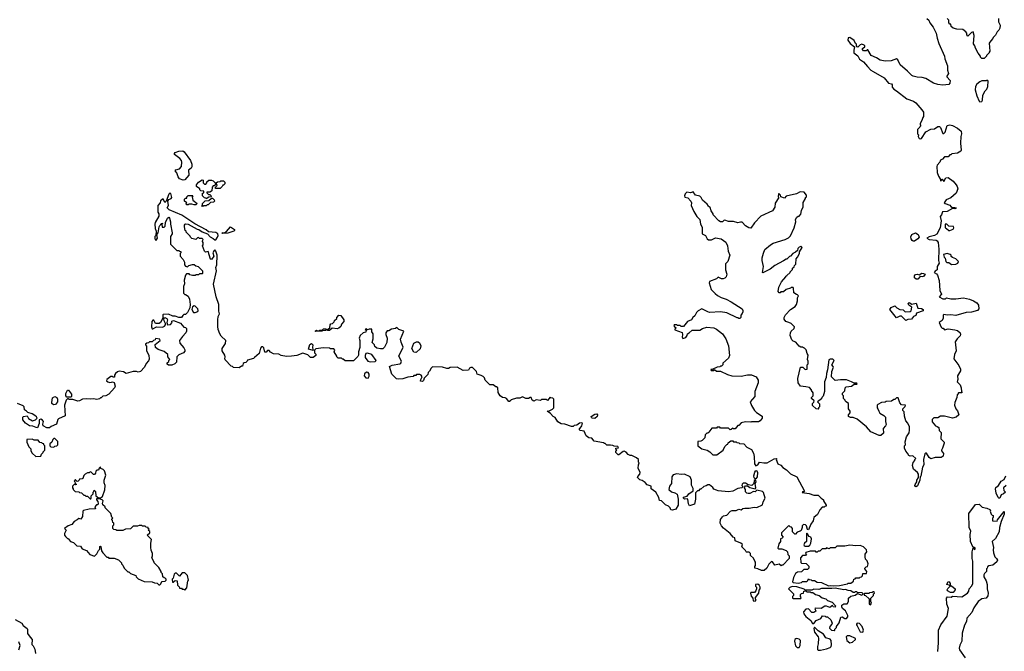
# Model space of a CAD drawing. Extents: x 2239831 to 2395310, y 665973 to 772585.
# Tile 113 of 144: x 2359679 to 2371108, y 718149 to 725480. Entities that reach past the tile are written whole.
import ezdxf

# ---------------------------------------------------------------- set-up
doc = ezdxf.new("R2010")
doc.units = 0

msp = doc.modelspace()

# ---------------------------------------------------------------- linework, layer by layer
at = {"layer": '0CON20XD'}
for points in [[(2370210, 725495), (2370230, 725475), (2370242, 725445), (2370280, 725395), (2370318, 725325), (2370328, 725265), (2370348, 725205), (2370412, 725055), (2370418, 725025), (2370450, 724945), (2370450, 724895), (2370460, 724855), (2370442, 724825), (2370442, 724815), (2370480, 724775), (2370476, 724745), (2370465, 724728), (2370395, 724721), (2370335, 724727), (2370284, 724744), (2370195, 724797), (2370155, 724810), (2370095, 724813), (2370050, 724825), (2370035, 724832), (2369985, 724882), (2369898, 724955), (2369870, 725015), (2369857, 725027), (2369795, 725002), (2369725, 725000), (2369665, 725012), (2369625, 725038), (2369564, 725064), (2369525, 725130), (2369515, 725130), (2369505, 725120), (2369475, 725120), (2369463, 725133), (2369462, 725145), (2369490, 725165), (2369490, 725175), (2369480, 725185), (2369453, 725197), (2369435, 725190), (2369407, 725163), (2369400, 725165), (2369390, 725175), (2369390, 725195), (2369382, 725202), (2369365, 725240), (2369315, 725272), (2369295, 725270), (2369293, 725243), (2369318, 725205), (2369370, 725165), (2369360, 725125), (2369362, 725095), (2369409, 725059), (2369425, 725022), (2369472, 724992), (2369518, 724935), (2369558, 724895), (2369585, 724877), (2369712, 724805), (2369765, 724742), (2369800, 724735), (2369807, 724725), (2369807, 724695), (2369825, 724673), (2369858, 724655), (2369975, 724562), (2370055, 724533), (2370082, 724515), (2370152, 724435), (2370168, 724405), (2370170, 724355), (2370160, 724345), (2370152, 724308), (2370130, 724275), (2370130, 724265), (2370140, 724255), (2370130, 724245), (2370128, 724232), (2370100, 724205), (2370100, 724155), (2370110, 724145), (2370108, 724125), (2370121, 724101), (2370135, 724097), (2370148, 724102), (2370195, 724178), (2370255, 724210), (2370297, 724213), (2370335, 724240), (2370355, 724240), (2370365, 724230), (2370395, 724160), (2370405, 724160), (2370420, 724175), (2370445, 724250), (2370475, 724260), (2370505, 724252), (2370565, 724222), (2370608, 724185), (2370612, 724155), (2370602, 724125), (2370598, 724045), (2370608, 723965), (2370602, 723955), (2370565, 723932), (2370498, 723922), (2370485, 723910), (2370475, 723910), (2370455, 723890), (2370412, 723888), (2370389, 723861), (2370365, 723850), (2370358, 723825), (2370328, 723792), (2370323, 723775), (2370328, 723708), (2370342, 723665), (2370362, 723632), (2370365, 723610), (2370380, 723615), (2370382, 723628), (2370388, 723628), (2370405, 723600), (2370430, 723645), (2370455, 723650), (2370512, 723605), (2370548, 723565), (2370560, 723545), (2370567, 723515), (2370548, 723465), (2370485, 723412), (2370431, 723389), (2370410, 723355), (2370420, 723345), (2370475, 723328), (2370485, 723310), (2370505, 723300), (2370535, 723300), (2370547, 723295), (2370545, 723290), (2370535, 723284), (2370505, 723290), (2370445, 723252), (2370392, 723248), (2370380, 723215), (2370362, 723195), (2370373, 723145), (2370364, 723065), (2370325, 722990), (2370296, 722974), (2370235, 722959), (2370210, 722945), (2370235, 722929), (2370315, 722922), (2370328, 722915), (2370338, 722895), (2370348, 722815), (2370342, 722685), (2370350, 722655), (2370330, 722615), (2370328, 722575), (2370305, 722562), (2370292, 722545), (2370321, 722531), (2370333, 722515), (2370352, 722452), (2370360, 722335), (2370378, 722295), (2370353, 722263), (2370395, 722240), (2370425, 722240), (2370435, 722250), (2370485, 722240), (2370545, 722240), (2370635, 722252), (2370705, 722237), (2370748, 722215), (2370790, 722195), (2370808, 722165), (2370810, 722125), (2370798, 722105), (2370725, 722086), (2370665, 722080), (2370546, 722046), (2370485, 722053), (2370445, 722050), (2370405, 722060), (2370398, 722052), (2370398, 722015), (2370385, 721990), (2370353, 721967), (2370375, 721910), (2370385, 721900), (2370398, 721898), (2370415, 721880), (2370455, 721892), (2370535, 721882), (2370565, 721872), (2370597, 721847), (2370600, 721825), (2370595, 721810), (2370560, 721775), (2370538, 721742), (2370548, 721635), (2370528, 721595), (2370520, 721545), (2370578, 721465), (2370598, 721425), (2370598, 721405), (2370564, 721346), (2370567, 721305), (2370560, 721275), (2370595, 721240), (2370608, 721205), (2370610, 721165), (2370618, 721155), (2370615, 721150), (2370575, 721150), (2370570, 721145), (2370570, 721135), (2370560, 721125), (2370558, 721095), (2370532, 721035), (2370530, 721005), (2370543, 720963), (2370565, 720940), (2370580, 720895), (2370550, 720865), (2370506, 720854), (2370415, 720878), (2370365, 720878), (2370335, 720860), (2370290, 720860), (2370272, 720838), (2370271, 720811), (2370307, 720767), (2370329, 720759)], [(2371042, 725495), (2371042, 725455), (2371058, 725415), (2371057, 725383), (2371045, 725360), (2371025, 725340), (2371005, 725300), (2370980, 725275), (2370975, 725260), (2370950, 725235), (2370933, 725207), (2370940, 725115), (2370930, 725105), (2370930, 725095), (2370900, 725065), (2370900, 725055), (2370875, 725030), (2370845, 725030), (2370830, 725045), (2370830, 725055), (2370805, 725090), (2370775, 725150), (2370767, 725177), (2370748, 725198), (2370756, 725295), (2370745, 725338), (2370725, 725332), (2370685, 725290), (2370673, 725303), (2370672, 725322), (2370659, 725339), (2370627, 725367), (2370555, 725370), (2370513, 725383), (2370492, 725402), (2370485, 725430), (2370475, 725430), (2370462, 725442), (2370462, 725475), (2370443, 725493)], [(2370825, 724528), (2370845, 724530), (2370854, 724546), (2370860, 724605), (2370887, 724653), (2370906, 724674), (2370917, 724705), (2370920, 724765), (2370905, 724780), (2370895, 724770), (2370845, 724770), (2370825, 724760), (2370787, 724733), (2370773, 724705), (2370770, 724665), (2370787, 724595), (2370816, 724535), (2370825, 724528)], [(2361575, 723618), (2361535, 723633), (2361517, 723657), (2361502, 723702), (2361482, 723725), (2361493, 723737), (2361535, 723748), (2361556, 723775), (2361562, 723825), (2361558, 723845), (2361538, 723868), (2361474, 723915), (2361475, 723928), (2361485, 723940), (2361525, 723953), (2361574, 723956), (2361588, 723948), (2361662, 723845), (2361678, 723805), (2361676, 723774), (2361668, 723755), (2361638, 723735), (2361643, 723675), (2361595, 723620), (2361575, 723618)], [(2361845, 723400), (2361838, 723408), (2361822, 723412), (2361800, 723435), (2361800, 723465), (2361818, 723472), (2361818, 723488), (2361782, 723492), (2361770, 723505), (2361768, 723518), (2361732, 723542), (2361730, 723565), (2361754, 723596), (2361795, 723620), (2361808, 723618), (2361810, 723585), (2361825, 723570), (2361838, 723572), (2361850, 723585), (2361852, 723598), (2361873, 723617), (2361907, 723617), (2361925, 723610), (2361948, 723588), (2361950, 723565), (2361938, 723552), (2361925, 723550), (2361912, 723538), (2361910, 723495), (2361905, 723490), (2361885, 723480), (2361852, 723478), (2361852, 723472), (2361872, 723452), (2361885, 723450), (2361898, 723438), (2361900, 723425), (2361875, 723420), (2361845, 723400)], [(2362005, 723520), (2361952, 723522), (2361952, 723538), (2361970, 723555), (2361960, 723585), (2361973, 723597), (2362005, 723600), (2362015, 723610), (2362045, 723610), (2362060, 723595), (2362060, 723575), (2362045, 723560), (2362035, 723560), (2362028, 723542), (2362005, 723520)], [(2361600, 723105), (2361605, 723110), (2361635, 723108), (2361739, 723049), (2361760, 723045), (2361796, 723016), (2361860, 722995), (2361888, 722958), (2361925, 722942), (2361945, 722924), (2361955, 722926), (2361976, 722955), (2361981, 722975), (2361977, 722995), (2361955, 723010), (2361869, 723019), (2361845, 723042), (2361712, 723111), (2361561, 723211), (2361414, 723274), (2361390, 723295), (2361407, 723323), (2361397, 723375), (2361408, 723392), (2361438, 723405), (2361443, 723415), (2361434, 723464), (2361422, 723468), (2361411, 723455), (2361380, 723375), (2361365, 723360), (2361345, 723400), (2361315, 723378), (2361308, 723355), (2361283, 723325), (2361282, 723245), (2361292, 723225), (2361292, 723198), (2361253, 723127), (2361248, 723105), (2361252, 723055), (2361262, 723025), (2361260, 722975), (2361248, 722962), (2361248, 722945), (2361250, 722925), (2361262, 722922), (2361278, 722945), (2361270, 722985), (2361288, 723005), (2361298, 723075), (2361305, 723090), (2361318, 723102), (2361320, 723115), (2361335, 723120), (2361337, 723113), (2361330, 723105), (2361333, 723073), (2361355, 723070), (2361368, 723085), (2361373, 723127), (2361393, 723177), (2361408, 723188), (2361417, 723177), (2361428, 723135), (2361428, 723105), (2361450, 723005), (2361450, 722995), (2361430, 722965), (2361430, 722875), (2361502, 722802), (2361525, 722800), (2361532, 722792), (2361548, 722788), (2361550, 722775), (2361540, 722765), (2361540, 722735), (2361577, 722697), (2361590, 722665), (2361590, 722635), (2361605, 722620), (2361625, 722610), (2361643, 722627), (2361685, 722640), (2361705, 722640), (2361723, 722623), (2361750, 722615), (2361800, 722565), (2361800, 722535), (2361795, 722530), (2361765, 722530), (2361755, 722520), (2361725, 722520), (2361715, 722512), (2361685, 722512), (2361655, 722520), (2361645, 722530), (2361615, 722530), (2361602, 722515), (2361588, 722455), (2361590, 722415), (2361580, 722385), (2361580, 722305), (2361595, 722290), (2361605, 722290), (2361635, 722270), (2361648, 722235), (2361658, 722175), (2361652, 722135), (2361625, 722080), (2361605, 722060), (2361583, 722057), (2361572, 722048), (2361555, 722022), (2361525, 722023), (2361485, 722038), (2361455, 722038), (2361405, 722062), (2361345, 722060), (2361340, 722055), (2361340, 722015), (2361312, 721965), (2361296, 721954), (2361254, 721954), (2361235, 721992), (2361225, 721992), (2361211, 721975), (2361209, 721915), (2361215, 721890), (2361225, 721890), (2361265, 721914), (2361335, 721910), (2361359, 721921), (2361372, 721938), (2361372, 721955), (2361357, 721985), (2361352, 722008), (2361365, 722022), (2361385, 722010), (2361393, 721995), (2361388, 721965), (2361395, 721940), (2361428, 721942), (2361450, 721965), (2361443, 721973), (2361445, 721980), (2361465, 721990), (2361545, 721957), (2361585, 721910), (2361605, 721908), (2361616, 721896), (2361616, 721864), (2361608, 721845), (2361567, 721803), (2361532, 721755), (2361538, 721725), (2361585, 721670), (2361597, 721647), (2361597, 721633), (2361580, 721615), (2361525, 721590), (2361502, 721568), (2361500, 721505), (2361480, 721485), (2361445, 721470), (2361405, 721470), (2361392, 721482), (2361392, 721498), (2361408, 721512), (2361410, 721525), (2361420, 721535), (2361400, 721565), (2361400, 721595), (2361355, 721630), (2361285, 721650), (2361254, 721674), (2361252, 721708), (2361310, 721755), (2361305, 721770), (2361255, 721780), (2361250, 721765), (2361232, 721758), (2361218, 721742), (2361185, 721740), (2361175, 721730), (2361153, 721727), (2361140, 721715), (2361140, 721705), (2361152, 721692), (2361150, 721635), (2361177, 721587), (2361182, 721538), (2361175, 721520), (2361145, 721490), (2361128, 721445), (2361080, 721395), (2361055, 721388), (2361035, 721398), (2360997, 721397), (2360915, 721372), (2360883, 721393), (2360835, 721399), (2360815, 721393), (2360792, 721375), (2360780, 721355), (2360778, 721332), (2360765, 721330), (2360755, 721340), (2360735, 721337), (2360692, 721305), (2360688, 721288), (2360700, 721275), (2360725, 721268), (2360745, 721272), (2360755, 721278), (2360777, 721267), (2360788, 721225), (2360780, 721205), (2360715, 721132), (2360677, 721113), (2360645, 721110), (2360625, 721090), (2360615, 721090), (2360605, 721080), (2360575, 721072), (2360535, 721078), (2360495, 721074), (2360455, 721081), (2360406, 721076), (2360372, 721055), (2360355, 721052), (2360295, 721072), (2360275, 721070), (2360253, 721073), (2360245, 721080), (2360232, 721078), (2360218, 721062), (2360200, 721005), (2360205, 720880), (2360131, 720849), (2360122, 720838), (2360106, 720784), (2360043, 720757), (2360025, 720742), (2359993, 720743), (2359952, 720765), (2359948, 720785), (2359954, 720815), (2359943, 720833), (2359925, 720842), (2359906, 720834), (2359906, 720794), (2359887, 720743), (2359870, 720745), (2359833, 720763), (2359794, 720764), (2359745, 720797), (2359717, 720835), (2359717, 720865), (2359724, 720876), (2359765, 720882), (2359782, 720852), (2359827, 720823), (2359864, 720836), (2359880, 720855), (2359872, 720872), (2359856, 720886), (2359824, 720904), (2359775, 720920), (2359758, 720935), (2359735, 720950), (2359730, 720985), (2359719, 720999), (2359655, 721026)], [(2361705, 723330), (2361675, 723340), (2361645, 723340), (2361635, 723330), (2361615, 723330), (2361610, 723345), (2361620, 723355), (2361592, 723372), (2361590, 723395), (2361605, 723410), (2361620, 723410), (2361620, 723425), (2361635, 723440), (2361685, 723440), (2361690, 723435), (2361680, 723425), (2361690, 723385), (2361740, 723345), (2361725, 723332), (2361705, 723330)], [(2370329, 720759), (2370348, 720748), (2370353, 720713), (2370375, 720690), (2370372, 720615), (2370408, 720575), (2370410, 720565), (2370392, 720505), (2370380, 720485), (2370380, 720475), (2370400, 720445), (2370396, 720415), (2370375, 720397), (2370305, 720400), (2370255, 720382), (2370237, 720397), (2370205, 720450), (2370195, 720450), (2370185, 720440), (2370170, 720375), (2370172, 720315), (2370158, 720285), (2370137, 720183), (2370130, 720175), (2370128, 720135), (2370101, 720069), (2370085, 720059), (2370075, 720061), (2370069, 720075), (2370072, 720085), (2370092, 720115), (2370094, 720136), (2370110, 720165), (2370110, 720205), (2370098, 720225), (2370054, 720264), (2370041, 720305), (2370048, 720342), (2370068, 720362), (2370070, 720375), (2370080, 720385), (2370047, 720417), (2370015, 720412), (2370001, 720421), (2369985, 720450), (2369965, 720470), (2369950, 720505), (2369950, 720535), (2369960, 720545), (2369958, 720582), (2369973, 720637), (2370002, 720685), (2370008, 720715), (2370006, 720756), (2369988, 720795), (2369963, 720823), (2369948, 720878), (2369947, 720927), (2369930, 720945), (2369930, 720965), (2369958, 720992), (2369960, 721005), (2369915, 721010), (2369893, 721033), (2369875, 721090), (2369855, 721090), (2369835, 721070), (2369825, 721070), (2369797, 721053), (2369735, 721050), (2369725, 721040), (2369683, 721037), (2369640, 721015), (2369630, 721005), (2369630, 720975), (2369640, 720965), (2369650, 720935), (2369664, 720914), (2369710, 720885), (2369730, 720865), (2369730, 720815), (2369737, 720783), (2369730, 720765), (2369702, 720735), (2369705, 720680), (2369675, 720652), (2369655, 720652), (2369557, 720697), (2369508, 720755), (2369400, 720845), (2369355, 720862), (2369323, 720863), (2369300, 720875), (2369300, 720895), (2369320, 720915), (2369320, 720935), (2369300, 720965), (2369300, 721025), (2369270, 721045), (2369260, 721055), (2369260, 721065), (2369240, 721085), (2369240, 721115), (2369230, 721125), (2369230, 721145), (2369258, 721172), (2369260, 721205), (2369273, 721217), (2369335, 721228), (2369365, 721250), (2369395, 721250), (2369400, 721255), (2369395, 721260), (2369365, 721260), (2369335, 721278), (2369275, 721298), (2369205, 721300), (2369145, 721292), (2369108, 721325), (2369101, 721335), (2369104, 721395), (2369123, 721445), (2369122, 721455), (2369104, 721475), (2369132, 721525), (2369118, 721538), (2369085, 721541), (2369070, 721530), (2369056, 721414), (2369042, 721375), (2369040, 721325), (2369020, 721275), (2369020, 721165), (2369005, 721110), (2368990, 721095), (2368985, 721080), (2368940, 721045), (2368962, 721022), (2368962, 720988), (2368950, 720975), (2368950, 720965), (2368945, 720960), (2368922, 720962), (2368883, 721003), (2368880, 721025), (2368898, 721042), (2368900, 721055), (2368870, 721085), (2368870, 721095), (2368887, 721113), (2368890, 721125), (2368887, 721147), (2368870, 721175), (2368870, 721185), (2368845, 721210), (2368805, 721220), (2368740, 721225), (2368714, 721264), (2368710, 721315), (2368742, 721448), (2368768, 721448), (2368795, 721420), (2368820, 721425), (2368820, 721475), (2368830, 721485), (2368830, 721515), (2368822, 721535), (2368830, 721585), (2368818, 721605), (2368807, 721647), (2368788, 721668), (2368775, 721670), (2368765, 721680), (2368745, 721680), (2368725, 721692), (2368686, 721736), (2368655, 721750), (2368640, 721765), (2368622, 721815), (2368624, 721846), (2368632, 721865), (2368668, 721895), (2368672, 721915), (2368635, 721952), (2368607, 721967), (2368570, 721975), (2368552, 722005), (2368552, 722025), (2368568, 722055), (2368624, 722116), (2368679, 722151), (2368697, 722173), (2368708, 722215), (2368708, 722252), (2368720, 722275), (2368708, 722288), (2368695, 722290), (2368665, 722310), (2368660, 722365), (2368655, 722370), (2368635, 722370), (2368627, 722363), (2368575, 722350), (2368545, 722320), (2368515, 722320), (2368505, 722310), (2368495, 722310), (2368482, 722325), (2368492, 722375), (2368523, 722437), (2368570, 722495), (2368570, 722505), (2368585, 722510), (2368620, 722545), (2368620, 722555), (2368648, 722582), (2368650, 722595), (2368668, 722612), (2368672, 722628), (2368688, 722642), (2368690, 722705), (2368707, 722723), (2368730, 722765), (2368730, 722785), (2368760, 722835), (2368745, 722850), (2368738, 722842), (2368725, 722840), (2368710, 722825), (2368708, 722802), (2368685, 722780), (2368653, 722767), (2368626, 722734), (2368615, 722730), (2368585, 722700), (2368575, 722700), (2368545, 722680), (2368445, 722628), (2368390, 722585), (2368305, 722540), (2368300, 722545), (2368312, 722615), (2368298, 722685), (2368298, 722715), (2368311, 722769), (2368327, 722813), (2368392, 722868), (2368425, 722887), (2368565, 722928), (2368603, 722947), (2368625, 722970), (2368667, 723063), (2368688, 723135), (2368685, 723160), (2368701, 723189), (2368715, 723200), (2368725, 723200), (2368747, 723223), (2368754, 723266), (2368772, 723308), (2368773, 723357), (2368800, 723405), (2368800, 723415), (2368810, 723425), (2368810, 723445), (2368785, 723480), (2368738, 723482), (2368695, 723458), (2368575, 723430), (2368555, 723410), (2368512, 723422), (2368510, 723445), (2368495, 723460), (2368485, 723460), (2368482, 723425), (2368490, 723415), (2368448, 723352), (2368442, 723305), (2368415, 723260), (2368281, 723199), (2368207, 723123), (2368165, 723060), (2368143, 723063), (2368105, 723088), (2368065, 723130), (2368045, 723130), (2368015, 723122), (2367965, 723138), (2367905, 723138), (2367865, 723152), (2367852, 723148), (2367837, 723133), (2367815, 723132), (2367794, 723144), (2367730, 723215), (2367730, 723225), (2367703, 723263), (2367695, 723300), (2367670, 723315), (2367670, 723325), (2367659, 723339), (2367604, 723384), (2367590, 723415), (2367575, 723430), (2367525, 723442), (2367495, 723482), (2367465, 723470), (2367423, 723477), (2367405, 723460), (2367394, 723436), (2367401, 723421), (2367433, 723413), (2367468, 723375), (2367477, 723355), (2367474, 723324), (2367503, 723255), (2367537, 723197), (2367572, 723162), (2367582, 723105), (2367602, 723072), (2367600, 722995), (2367640, 722975), (2367658, 722935), (2367673, 722923), (2367707, 722923), (2367757, 722947), (2367820, 722935), (2367876, 722896), (2367896, 722856), (2367904, 722794), (2367920, 722745), (2367897, 722673), (2367870, 722645), (2367872, 722575), (2367888, 722525), (2367880, 722495), (2367865, 722480), (2367845, 722472), (2367823, 722473), (2367785, 722490), (2367767, 722473), (2367685, 722440), (2367680, 722425), (2367705, 722350), (2367751, 722301), (2367779, 722279), (2367820, 722255), (2367880, 722235), (2367937, 722207), (2368063, 722123), (2368072, 722105), (2368072, 722088), (2368065, 722070), (2368048, 722052), (2368050, 722025), (2368038, 722012), (2368025, 722010), (2368015, 722020), (2368005, 722020), (2367885, 722078), (2367815, 722088), (2367685, 722083), (2367665, 722088), (2367595, 722122), (2367555, 722100), (2367535, 722080), (2367516, 722044), (2367492, 722025), (2367478, 721995), (2367430, 721975), (2367385, 721920), (2367355, 721920), (2367345, 721930), (2367315, 721930), (2367305, 721940), (2367275, 721940), (2367270, 721925), (2367282, 721912), (2367300, 721905), (2367282, 721888), (2367282, 721882), (2367368, 721848), (2367372, 721825), (2367368, 721795), (2367375, 721780), (2367409, 721791), (2367428, 721815), (2367430, 721835), (2367450, 721845), (2367485, 721878), (2367573, 721877), (2367605, 721897), (2367655, 721910), (2367735, 721902), (2367765, 721888), (2367837, 721835), (2367874, 721774), (2367907, 721695), (2367917, 721583), (2367905, 721550), (2367840, 721495), (2367840, 721475), (2367825, 721460), (2367815, 721460), (2367805, 721450), (2367775, 721448), (2367715, 721420), (2367702, 721418), (2367705, 721410), (2367735, 721410), (2367745, 721420), (2367765, 721402), (2367815, 721400), (2367895, 721362), (2367945, 721348), (2368055, 721342), (2368125, 721357), (2368174, 721356), (2368228, 721335), (2368249, 721295), (2368251, 721265), (2368212, 721165), (2368210, 721105), (2368158, 721045), (2368175, 721000), (2368208, 720945), (2368231, 720921), (2368295, 720878), (2368297, 720855), (2368272, 720825), (2368255, 720813), (2368175, 720812), (2368165, 720808), (2368105, 720812), (2368055, 720800), (2368025, 720770), (2368015, 720770), (2367985, 720730), (2367965, 720730), (2367955, 720740), (2367938, 720722), (2367925, 720720), (2367905, 720740), (2367815, 720740), (2367805, 720750), (2367775, 720750), (2367765, 720740), (2367713, 720737), (2367678, 720692), (2367665, 720680), (2367655, 720680), (2367635, 720660), (2367630, 720625), (2367600, 720595), (2367585, 720588), (2367550, 720585), (2367550, 720535), (2367595, 720500), (2367660, 720485), (2367690, 720465), (2367725, 720430), (2367772, 720428), (2367845, 720482), (2367862, 720525), (2367885, 720550), (2367898, 720552), (2367902, 720568), (2367935, 720590), (2367955, 720590), (2367965, 720580), (2367995, 720580), (2368002, 720572), (2368025, 720570), (2368035, 720560), (2368085, 720558), (2368117, 720517), (2368175, 720490), (2368195, 720450), (2368205, 720410)], [(2361805, 723310), (2361790, 723315), (2361800, 723325), (2361800, 723345), (2361832, 723378), (2361875, 723380), (2361905, 723410), (2361915, 723410), (2361938, 723388), (2361940, 723375), (2361928, 723362), (2361895, 723360), (2361865, 723330), (2361855, 723330), (2361845, 723320), (2361815, 723320), (2361805, 723310)], [(2368205, 720410), (2368209, 720325), (2368225, 720301), (2368248, 720312), (2368265, 720346), (2368315, 720336), (2368353, 720337), (2368435, 720382), (2368468, 720388), (2368460, 720375), (2368478, 720325), (2368515, 720309), (2368535, 720282), (2368580, 720255), (2368625, 720210), (2368698, 720175), (2368787, 720007), (2368785, 720000), (2368765, 720000), (2368762, 719992), (2368842, 719982), (2368895, 719962), (2368945, 719960), (2368980, 719925), (2368995, 719920), (2369010, 719905), (2369010, 719895), (2369040, 719845), (2369038, 719832), (2369025, 719830), (2369015, 719820), (2368995, 719820), (2368965, 719790), (2368940, 719735), (2368895, 719700), (2368888, 719665), (2368860, 719625), (2368835, 719560), (2368822, 719562), (2368810, 719605), (2368798, 719618), (2368775, 719620), (2368760, 719605), (2368760, 719585), (2368748, 719552), (2368738, 719542), (2368705, 719530), (2368685, 719510), (2368675, 719510), (2368650, 719535), (2368650, 719575), (2368638, 719588), (2368622, 719592), (2368605, 719610), (2368520, 719525), (2368520, 719495), (2368540, 719475), (2368528, 719462), (2368510, 719455), (2368510, 719425), (2368492, 719398), (2368480, 719345), (2368485, 719340), (2368527, 719337), (2368575, 719320), (2368590, 719305), (2368593, 719273), (2368610, 719255), (2368610, 719225), (2368535, 719150), (2368525, 719150), (2368518, 719142), (2368495, 719160), (2368445, 719150), (2368418, 719188), (2368405, 719190), (2368375, 719160), (2368350, 719115), (2368322, 719088), (2368288, 719088), (2368247, 719107), (2368212, 719112), (2368210, 719135), (2368220, 719145), (2368220, 719185), (2368210, 719195), (2368198, 719228), (2368162, 719262), (2368160, 719285), (2368145, 719300), (2368115, 719300), (2368110, 719305), (2368105, 719320), (2368062, 719362), (2368067, 719387), (2368050, 719405), (2367982, 719432), (2367980, 719465), (2367960, 719475), (2367926, 719516), (2367847, 719577), (2367824, 719604), (2367808, 719635), (2367813, 719677), (2367835, 719710), (2367848, 719722), (2367885, 719730), (2367930, 719775), (2367950, 719785), (2367995, 719782), (2368025, 719798), (2368055, 719790), (2368072, 719808), (2368095, 719812), (2368145, 719810), (2368205, 719820), (2368235, 719817), (2368301, 719849), (2368310, 719885), (2368331, 719925), (2368313, 719993), (2368302, 720002), (2368235, 720018), (2368215, 720000), (2368195, 720002), (2368155, 719980), (2368135, 719980), (2368120, 719985), (2368105, 720000), (2368102, 720025), (2368090, 720045), (2368090, 720055), (2368102, 720068), (2368125, 720070), (2368155, 720050), (2368217, 720033), (2368224, 720046), (2368217, 720095), (2368226, 720115), (2368225, 720130), (2368215, 720140), (2368205, 720130), (2368202, 720098), (2368177, 720073), (2368135, 720080), (2368105, 720100), (2368075, 720100), (2368065, 720090), (2368060, 720075), (2368070, 720065), (2368070, 720055), (2368060, 720045), (2368013, 720037), (2367955, 720008), (2367905, 719998), (2367785, 720010), (2367765, 720018), (2367735, 720030), (2367725, 720050), (2367685, 720082), (2367668, 720082), (2367645, 720068), (2367618, 720062), (2367585, 720030), (2367575, 720030), (2367557, 720013), (2367545, 720010), (2367523, 719987), (2367524, 719915), (2367510, 719855), (2367455, 719838), (2367441, 719861), (2367433, 719913), (2367425, 719920), (2367394, 719914), (2367382, 719925), (2367384, 719936), (2367425, 719950), (2367444, 719976), (2367497, 720013), (2367497, 720037), (2367478, 720078), (2367478, 720135), (2367462, 720175), (2367395, 720203), (2367355, 720200), (2367305, 720210), (2367265, 720198), (2367248, 720175), (2367243, 720097), (2367222, 720065), (2367212, 720025), (2367245, 720000), (2367285, 719989), (2367311, 719971), (2367322, 719915), (2367322, 719845), (2367293, 719797), (2367255, 719788), (2367235, 719790), (2367230, 719815), (2367210, 719835), (2367175, 719850), (2367127, 719897), (2367105, 719900), (2367098, 719935), (2367062, 719995), (2367010, 720035), (2367010, 720065), (2366962, 720082), (2366938, 720108), (2366905, 720132), (2366875, 720140), (2366850, 720165), (2366852, 720178), (2366877, 720203), (2366880, 720225), (2366858, 720275), (2366860, 720315), (2366870, 720335), (2366860, 720345), (2366860, 720375), (2366840, 720395), (2366785, 720422), (2366763, 720423), (2366743, 720433), (2366719, 720459), (2366695, 720470), (2366682, 720468), (2366635, 720430), (2366625, 720430), (2366600, 720455), (2366600, 720475), (2366610, 720485), (2366600, 720495), (2366600, 720505), (2366628, 720512), (2366620, 720525), (2366578, 720528), (2366565, 720538), (2366535, 720542), (2366495, 720540), (2366475, 720560), (2366465, 720560), (2366455, 720570), (2366345, 720588), (2366321, 720621), (2366285, 720628), (2366255, 720650), (2366230, 720705), (2366185, 720710), (2366172, 720722), (2366202, 720765), (2366210, 720795), (2366205, 720800), (2366175, 720796), (2366145, 720773), (2366115, 720768), (2366105, 720758), (2366085, 720757), (2366006, 720786), (2365965, 720790), (2365925, 720812), (2365895, 720862), (2365870, 720875), (2365839, 720909), (2365800, 720935), (2365825, 720940), (2365865, 720960), (2365877, 720973), (2365880, 721075), (2365868, 721088), (2365845, 721090), (2365835, 721100), (2365805, 721060), (2365795, 721070), (2365735, 721070), (2365725, 721060), (2365675, 721068), (2365645, 721053), (2365628, 721065), (2365616, 721096), (2365604, 721096), (2365585, 721082), (2365555, 721083), (2365515, 721102), (2365485, 721088), (2365444, 721086), (2365385, 721068), (2365379, 721061), (2365365, 721050), (2365355, 721050), (2365330, 721085), (2365315, 721092), (2365283, 721093), (2365254, 721114), (2365231, 721151), (2365230, 721205), (2365215, 721220), (2365205, 721220), (2365175, 721240), (2365135, 721240), (2365080, 721295), (2365072, 721322), (2365058, 721338), (2365035, 721352), (2364990, 721365), (2364980, 721395), (2364933, 721443), (2364915, 721443), (2364900, 721435), (2364887, 721413), (2364825, 721408), (2364755, 721447), (2364675, 721442), (2364655, 721432), (2364635, 721432), (2364585, 721448), (2364471, 721449), (2364454, 721436), (2364435, 721400), (2364420, 721385), (2364415, 721360), (2364372, 721318), (2364367, 721293), (2364355, 721280), (2364332, 721285), (2364333, 721305), (2364350, 721335), (2364340, 721355), (2364325, 721362), (2364285, 721360), (2364278, 721352), (2364255, 721350), (2364245, 721340), (2364185, 721332), (2364125, 721312), (2364075, 721306), (2364052, 721311), (2363997, 721367), (2363973, 721455), (2364001, 721469), (2364090, 721485), (2364102, 721495), (2364112, 721515), (2364079, 721575), (2364131, 721679), (2364107, 721737), (2364100, 721770), (2364136, 721866), (2364078, 721885), (2364055, 721908), (2364040, 721895), (2363995, 721888), (2363965, 721868), (2363945, 721868), (2363928, 721845), (2363927, 721825), (2363943, 721783), (2363942, 721735), (2363915, 721680), (2363895, 721660), (2363865, 721658), (2363825, 721668), (2363800, 721685), (2363797, 721707), (2363770, 721735), (2363780, 721775), (2363780, 721835), (2363768, 721858), (2363768, 721888), (2363735, 721888), (2363715, 721880), (2363695, 721890), (2363690, 721885), (2363700, 721875), (2363698, 721852), (2363664, 721846), (2363632, 721815), (2363618, 721785), (2363628, 721755), (2363628, 721675), (2363612, 721625), (2363612, 721588), (2363605, 721570), (2363555, 721520), (2363455, 721520), (2363435, 721540), (2363425, 721540), (2363415, 721550), (2363375, 721550), (2363360, 721565), (2363360, 721575), (2363330, 721625), (2363338, 721645), (2363325, 721660), (2363285, 721660), (2363275, 721668), (2363205, 721672), (2363115, 721660), (2363100, 721645), (2363100, 721615), (2363118, 721598), (2363118, 721582), (2363085, 721560), (2363055, 721560), (2363025, 721590), (2362965, 721610), (2362895, 721582), (2362833, 721573), (2362775, 721572), (2362713, 721583), (2362685, 721598), (2362625, 721600), (2362591, 721621), (2362575, 721640), (2362555, 721640), (2362538, 721622), (2362525, 721620), (2362511, 721671), (2362501, 721681), (2362487, 721683), (2362474, 721666), (2362460, 721605), (2362405, 721560), (2362392, 721548), (2362323, 721527), (2362320, 721515), (2362305, 721500), (2362283, 721497), (2362272, 721488), (2362265, 721460), (2362255, 721460), (2362225, 721440), (2362162, 721442), (2362150, 721455), (2362135, 721460), (2362065, 721530), (2362058, 721545), (2362062, 721565), (2362058, 721585), (2362028, 721635), (2362028, 721665), (2362067, 721723), (2362072, 721755), (2362018, 721805), (2362000, 721835), (2361984, 721884), (2361977, 721917), (2361978, 721995), (2361982, 722035), (2361998, 722065), (2361990, 722095), (2361990, 722175), (2361958, 722265), (2361930, 722410), (2361962, 722565), (2361956, 722604), (2361966, 722635), (2361970, 722745), (2361954, 722794), (2361945, 722807), (2361935, 722801), (2361922, 722775), (2361931, 722735), (2361905, 722698), (2361895, 722700), (2361865, 722790), (2361835, 722780), (2361823, 722793), (2361802, 722855), (2361810, 722865), (2361810, 722895), (2361800, 722905), (2361800, 722915), (2361808, 722928), (2361795, 722940), (2361765, 722940), (2361755, 722950), (2361742, 722948), (2361725, 722930), (2361675, 722940), (2361660, 722955), (2361658, 722968), (2361612, 723012), (2361610, 723025), (2361600, 723035), (2361590, 723075), (2361590, 723095), (2361600, 723105)], [(2370475, 723034), (2370515, 723050), (2370523, 723065), (2370519, 723079), (2370463, 723083), (2370440, 723105), (2370422, 723108), (2370420, 723065), (2370438, 723058), (2370462, 723035), (2370475, 723034)], [(2362035, 722997), (2362027, 723005), (2362060, 723010), (2362080, 723020), (2362125, 723074), (2362171, 723045), (2362174, 723035), (2362164, 723026), (2362095, 723004), (2362035, 722997)], [(2370049, 722909), (2370037, 722917), (2370026, 722935), (2370022, 722958), (2370036, 722985), (2370075, 723006), (2370107, 722985), (2370120, 722955), (2370104, 722935), (2370065, 722911), (2370049, 722909)], [(2370495, 722638), (2370545, 722644), (2370569, 722655), (2370574, 722675), (2370545, 722704), (2370505, 722720), (2370492, 722732), (2370490, 722745), (2370480, 722755), (2370445, 722768), (2370400, 722755), (2370410, 722725), (2370422, 722712), (2370430, 722675), (2370442, 722662), (2370465, 722660), (2370495, 722638)], [(2370105, 722470), (2370085, 722470), (2370067, 722485), (2370064, 722506), (2370075, 722523), (2370095, 722527), (2370122, 722518), (2370146, 722536), (2370170, 722535), (2370190, 722525), (2370169, 722501), (2370154, 722494), (2370132, 722498), (2370105, 722470)], [(2369965, 721990), (2369915, 722040), (2369895, 722040), (2369855, 722020), (2369780, 722115), (2369795, 722138), (2369835, 722158), (2369860, 722135), (2369895, 722118), (2369935, 722112), (2369958, 722088), (2370015, 722092), (2370025, 722100), (2370033, 722143), (2369998, 722165), (2369992, 722185), (2370005, 722198), (2370035, 722178), (2370085, 722190), (2370105, 722130), (2370146, 722126), (2370167, 722117), (2370165, 722102), (2370090, 722075), (2370080, 722045), (2370054, 722036), (2370030, 722005), (2369988, 722002), (2369965, 721990)], [(2361695, 722082), (2361715, 722083), (2361748, 722092), (2361752, 722105), (2361747, 722125), (2361715, 722154), (2361702, 722158), (2361683, 722147), (2361678, 722115), (2361695, 722082)], [(2363275, 721872), (2363253, 721873), (2363250, 721885), (2363278, 721902), (2363282, 721938), (2363292, 721948), (2363308, 721952), (2363328, 721972), (2363332, 721988), (2363358, 722012), (2363360, 722025), (2363385, 722050), (2363408, 722048), (2363440, 721995), (2363440, 721975), (2363413, 721947), (2363405, 721920), (2363385, 721900), (2363365, 721892), (2363305, 721900), (2363275, 721872)], [(2363115, 721860), (2363110, 721865), (2363125, 721878), (2363135, 721870), (2363155, 721870), (2363163, 721877), (2363195, 721880), (2363205, 721890), (2363235, 721890), (2363240, 721885), (2363227, 721873), (2363195, 721870), (2363185, 721863), (2363115, 721860)], [(2364275, 721616), (2364255, 721621), (2364232, 721665), (2364255, 721725), (2364285, 721742), (2364305, 721739), (2364319, 721729), (2364336, 721695), (2364329, 721661), (2364285, 721621), (2364275, 721616)], [(2363085, 721640), (2363030, 721655), (2363045, 721708), (2363065, 721723), (2363082, 721705), (2363078, 721675), (2363082, 721652), (2363090, 721645), (2363085, 721640)], [(2363745, 721508), (2363805, 721512), (2363817, 721525), (2363765, 721594), (2363715, 721611), (2363696, 721604), (2363687, 721583), (2363688, 721558), (2363718, 721518), (2363745, 721508)], [(2363725, 721320), (2363737, 721343), (2363735, 721365), (2363723, 721383), (2363705, 721390), (2363682, 721368), (2363678, 721345), (2363695, 721323), (2363725, 721320)], [(2360275, 721100), (2360225, 721100), (2360213, 721113), (2360215, 721140), (2360235, 721180), (2360245, 721180), (2360280, 721135), (2360280, 721105), (2360275, 721100)], [(2360070, 721010), (2360052, 721025), (2360050, 721035), (2360060, 721090), (2360085, 721107), (2360110, 721095), (2360116, 721075), (2360116, 721044), (2360095, 721014), (2360070, 721010)], [(2366355, 720852), (2366324, 720854), (2366314, 720864), (2366313, 720875), (2366355, 720903), (2366376, 720906), (2366387, 720895), (2366383, 720875), (2366355, 720852)], [(2359868, 720408), (2359925, 720412), (2359933, 720437), (2359950, 720455), (2359950, 720465), (2359970, 720485), (2359970, 720535), (2359960, 720545), (2359958, 720558), (2359945, 720560), (2359935, 720570), (2359912, 720572), (2359895, 720600), (2359845, 720600), (2359825, 720610), (2359762, 720608), (2359762, 720575), (2359783, 720523), (2359808, 720498), (2359810, 720475), (2359825, 720450), (2359868, 720408)], [(2360075, 720520), (2360085, 720530), (2360108, 720532), (2360120, 720545), (2360120, 720585), (2360085, 720620), (2360075, 720620), (2360062, 720608), (2360050, 720575), (2360030, 720555), (2360030, 720535), (2360042, 720522), (2360075, 720520)], [(2360505, 719920), (2360510, 719925), (2360510, 719955), (2360530, 719975), (2360530, 719995), (2360540, 720005), (2360542, 720018), (2360560, 720005), (2360562, 719952), (2360595, 719930), (2360615, 719930), (2360638, 719945), (2360667, 720023), (2360672, 720075), (2360660, 720105), (2360658, 720135), (2360679, 720195), (2360662, 720242), (2360648, 720258), (2360622, 720272), (2360615, 720290), (2360600, 720275), (2360595, 720250), (2360575, 720250), (2360562, 720238), (2360560, 720215), (2360548, 720202), (2360535, 720200), (2360508, 720228), (2360495, 720230), (2360485, 720220), (2360465, 720220), (2360440, 720205), (2360422, 720188), (2360410, 720155), (2360405, 720150), (2360372, 720148), (2360370, 720135), (2360358, 720122), (2360345, 720120), (2360328, 720138), (2360322, 720138), (2360310, 720125), (2360320, 720115), (2360322, 720102), (2360340, 720085), (2360325, 720080), (2360315, 720090), (2360290, 720065), (2360290, 720045), (2360300, 720035), (2360300, 720025), (2360322, 720002), (2360365, 720000), (2360373, 719993), (2360395, 719990), (2360425, 719960), (2360435, 719960), (2360445, 719950), (2360465, 719950), (2360495, 719920), (2360505, 719920)], [(2368215, 720150), (2368205, 720162), (2368201, 720185), (2368211, 720229), (2368225, 720246), (2368235, 720243), (2368242, 720225), (2368239, 720175), (2368225, 720152), (2368215, 720150)], [(2371045, 719926), (2371035, 719935), (2371014, 719985), (2371006, 720035), (2371011, 720049), (2371042, 720075), (2371070, 720125), (2371107, 720143), (2371126, 720184)], [(2371128, 720072), (2371100, 720045), (2371102, 720015), (2371120, 719995), (2371100, 719975), (2371070, 719965), (2371055, 719926), (2371045, 719926)], [(2361305, 718920), (2361318, 718932), (2361320, 718945), (2361332, 718958), (2361368, 718962), (2361380, 718975), (2361380, 718985), (2361368, 718998), (2361355, 719000), (2361342, 719012), (2361338, 719048), (2361320, 719065), (2361320, 719075), (2361295, 719120), (2361240, 719175), (2361240, 719185), (2361213, 719233), (2361220, 719255), (2361220, 719285), (2361203, 719323), (2361200, 719355), (2361200, 719405), (2361208, 719445), (2361160, 719495), (2361190, 719525), (2361188, 719538), (2361170, 719555), (2361180, 719565), (2361170, 719575), (2361170, 719585), (2361145, 719590), (2361135, 719600), (2361105, 719600), (2361095, 719610), (2361065, 719610), (2361045, 719600), (2360995, 719600), (2360965, 719570), (2360905, 719568), (2360875, 719550), (2360805, 719550), (2360795, 719560), (2360772, 719562), (2360760, 719575), (2360760, 719605), (2360770, 719615), (2360770, 719635), (2360760, 719645), (2360757, 719667), (2360750, 719675), (2360750, 719685), (2360760, 719695), (2360750, 719705), (2360738, 719748), (2360682, 719802), (2360670, 719815), (2360670, 719825), (2360645, 719850), (2360640, 719865), (2360648, 719895), (2360637, 719907), (2360605, 719920), (2360572, 719918), (2360570, 719905), (2360587, 719887), (2360590, 719865), (2360585, 719850), (2360572, 719848), (2360550, 719825), (2360558, 719802), (2360485, 719800), (2360420, 719785), (2360410, 719775), (2360407, 719713), (2360388, 719682), (2360365, 719690), (2360347, 719673), (2360310, 719655), (2360285, 719620), (2360243, 719607), (2360200, 719575), (2360218, 719555), (2360198, 719515), (2360198, 719498), (2360212, 719482), (2360235, 719460), (2360245, 719460), (2360250, 719445), (2360270, 719425), (2360305, 719410), (2360343, 719373), (2360385, 719370), (2360405, 719338), (2360455, 719320), (2360493, 719273), (2360547, 719253), (2360575, 719280), (2360595, 719320), (2360610, 719335), (2360610, 719365), (2360615, 719370), (2360620, 719365), (2360630, 719315), (2360645, 719290), (2360692, 719242), (2360705, 719240), (2360715, 719230), (2360775, 719230), (2360825, 719210), (2360860, 719175), (2360860, 719165), (2360877, 719147), (2360892, 719112), (2360902, 719102), (2360935, 719070), (2360945, 719070), (2360963, 719053), (2361025, 719030), (2361030, 719015), (2361055, 718990), (2361125, 718960), (2361217, 718957), (2361243, 718943), (2361275, 718940), (2361292, 718922), (2361305, 718920)], [(2370336, 718145), (2370343, 718247), (2370342, 718395), (2370369, 718455), (2370446, 718555), (2370460, 718645), (2370441, 718695), (2370437, 718765), (2370448, 718782), (2370492, 718778), (2370505, 718790), (2370615, 718780), (2370682, 718825), (2370694, 718846), (2370699, 718875), (2370732, 718908), (2370743, 718935), (2370744, 719144), (2370742, 719195), (2370734, 719225), (2370734, 719304), (2370745, 719350), (2370762, 719332), (2370770, 719335), (2370768, 719348), (2370743, 719363), (2370716, 719425), (2370711, 719505), (2370720, 719545), (2370701, 719585), (2370695, 719748), (2370775, 719852), (2370815, 719858), (2370852, 719822), (2370905, 719812), (2370940, 719795), (2370947, 719787), (2370943, 719775), (2370955, 719742), (2370965, 719730), (2370980, 719725), (2370977, 719703), (2370970, 719695), (2370972, 719662), (2371025, 719660), (2371030, 719675), (2371105, 719770), (2371105, 719740), (2371071, 719655), (2371053, 719587), (2371047, 719535), (2371005, 719460), (2370968, 719425), (2370983, 719355), (2370978, 719325), (2370983, 719293), (2370998, 719245), (2371018, 719225), (2371028, 719205), (2371022, 719188), (2370975, 719148), (2370928, 719142), (2370912, 719128), (2370910, 719115), (2370900, 719105), (2370900, 719075), (2370877, 719053), (2370869, 719035), (2370869, 719015), (2370898, 718965), (2370907, 718925), (2370908, 718875), (2370919, 718825), (2370915, 718792), (2370895, 718766), (2370845, 718759), (2370805, 718728), (2370754, 718655), (2370730, 718600), (2370674, 718535), (2370667, 718493), (2370646, 718454), (2370620, 718360), (2370616, 718265), (2370590, 718220), (2370583, 718185), (2370587, 718165), (2370652, 718072)], [(2368795, 719370), (2368835, 719371), (2368849, 719381), (2368860, 719405), (2368868, 719455), (2368860, 719475), (2368842, 719482), (2368830, 719495), (2368828, 719508), (2368815, 719520), (2368810, 719515), (2368810, 719425), (2368788, 719405), (2368780, 719385), (2368783, 719375), (2368795, 719370)], [(2369125, 718908), (2369195, 718912), (2369287, 718933), (2369295, 718940), (2369325, 718940), (2369358, 718962), (2369362, 718988), (2369375, 718990), (2369385, 719000), (2369425, 719000), (2369435, 719010), (2369448, 719012), (2369460, 719025), (2369465, 719050), (2369508, 719052), (2369510, 719075), (2369490, 719105), (2369490, 719115), (2369505, 719130), (2369520, 719135), (2369528, 719165), (2369515, 719200), (2369498, 719218), (2369492, 719245), (2369493, 719277), (2369510, 719305), (2369508, 719325), (2369475, 719360), (2369433, 719377), (2369385, 719372), (2369315, 719382), (2369255, 719368), (2369165, 719368), (2369145, 719350), (2369085, 719350), (2369075, 719340), (2369045, 719350), (2369035, 719340), (2368995, 719340), (2368965, 719310), (2368945, 719310), (2368935, 719300), (2368925, 719300), (2368915, 719310), (2368855, 719310), (2368803, 719297), (2368800, 719285), (2368810, 719275), (2368798, 719262), (2368765, 719260), (2368740, 719235), (2368745, 719180), (2368755, 719170), (2368808, 719168), (2368838, 719138), (2368840, 719115), (2368825, 719100), (2368782, 719098), (2368755, 719070), (2368708, 719068), (2368685, 719052), (2368659, 719005), (2368650, 718955), (2368655, 718948), (2368715, 718938), (2368752, 718948), (2368765, 718960), (2368815, 718960), (2368828, 718972), (2368835, 718990), (2368842, 718982), (2368865, 718980), (2368875, 718970), (2368905, 718970), (2368935, 718950), (2368985, 718948), (2369065, 718908), (2369085, 718913), (2369125, 718908)], [(2361595, 718860), (2361620, 718885), (2361630, 718965), (2361640, 718975), (2361625, 719030), (2361595, 719060), (2361565, 719060), (2361535, 719020), (2361500, 719055), (2361484, 719056), (2361473, 719045), (2361462, 718998), (2361450, 718985), (2361452, 718952), (2361465, 718950), (2361485, 718970), (2361508, 718968), (2361510, 718915), (2361528, 718898), (2361532, 718882), (2361555, 718880), (2361565, 718870), (2361585, 718870), (2361595, 718860)], [(2368215, 718730), (2368228, 718745), (2368220, 718755), (2368220, 718775), (2368260, 718825), (2368261, 718859), (2368272, 718875), (2368272, 718895), (2368262, 718915), (2368245, 718928), (2368220, 718925), (2368220, 718905), (2368230, 718895), (2368232, 718875), (2368225, 718850), (2368207, 718833), (2368165, 718830), (2368160, 718825), (2368168, 718788), (2368190, 718765), (2368192, 718735), (2368215, 718730)], [(2369140, 718390), (2369140, 718405), (2369160, 718425), (2369160, 718435), (2369192, 718478), (2369210, 718545), (2369225, 718550), (2369255, 718530), (2369275, 718530), (2369292, 718548), (2369292, 718565), (2369265, 718620), (2369230, 718645), (2369220, 718665), (2369220, 718685), (2369245, 718700), (2369285, 718700), (2369300, 718725), (2369300, 718765), (2369325, 718790), (2369375, 718800), (2369405, 718820), (2369455, 718800), (2369470, 718815), (2369458, 718828), (2369405, 718830), (2369395, 718840), (2369375, 718840), (2369368, 718832), (2369355, 718830), (2369325, 718850), (2369294, 718854), (2369265, 718867), (2369244, 718864), (2369145, 718882), (2369104, 718876), (2368985, 718878), (2368955, 718868), (2368895, 718870), (2368875, 718860), (2368795, 718860), (2368785, 718870), (2368699, 718899), (2368645, 718900), (2368619, 718891), (2368602, 718875), (2368660, 718815), (2368660, 718795), (2368650, 718785), (2368650, 718765), (2368655, 718762), (2368745, 718760), (2368750, 718775), (2368740, 718785), (2368742, 718808), (2368755, 718820), (2368778, 718822), (2368782, 718848), (2368805, 718850), (2368815, 718840), (2368855, 718840), (2368865, 718830), (2368885, 718830), (2368915, 718810), (2368957, 718797), (2368995, 718770), (2369037, 718757), (2369055, 718740), (2369108, 718718), (2369150, 718675), (2369145, 718660), (2369120, 718665), (2369115, 718680), (2369082, 718658), (2369045, 718673), (2369025, 718673), (2368983, 718647), (2368915, 718650), (2368910, 718645), (2368920, 718615), (2368895, 718598), (2368875, 718600), (2368835, 718643), (2368804, 718636), (2368776, 718605), (2368780, 718585), (2368803, 718553), (2368860, 718505), (2368882, 718472), (2368895, 718470), (2368925, 718506), (2368979, 718531), (2368998, 718562), (2369027, 718557), (2369035, 718550), (2369055, 718550), (2369092, 718515), (2369108, 718475), (2369107, 718463), (2369082, 718435), (2369078, 718418), (2369103, 718393), (2369135, 718390), (2369140, 718390)], [(2370515, 718830), (2370483, 718833), (2370450, 718850), (2370443, 718863), (2370451, 718879), (2370480, 718905), (2370468, 718918), (2370440, 718925), (2370455, 718958), (2370468, 718955), (2370478, 718935), (2370480, 718910), (2370495, 718908), (2370538, 718875), (2370537, 718863), (2370515, 718830)], [(2369555, 718690), (2369567, 718707), (2369560, 718725), (2369560, 718765), (2369590, 718795), (2369590, 718815), (2369600, 718825), (2369595, 718840), (2369585, 718840), (2369575, 718830), (2369543, 718827), (2369535, 718820), (2369485, 718820), (2369480, 718815), (2369482, 718802), (2369498, 718798), (2369538, 718758), (2369540, 718695), (2369555, 718690)], [(2359627, 718517), (2359703, 718475), (2359720, 718450), (2359767, 718415), (2359771, 718405), (2359768, 718355), (2359801, 718311), (2359823, 718285), (2359818, 718228), (2359835, 718212), (2359856, 718175), (2359861, 718125)], [(2368945, 718162), (2368975, 718163), (2369045, 718178), (2369085, 718194), (2369098, 718205), (2369103, 718225), (2369096, 718276), (2369085, 718290), (2369035, 718307), (2369009, 718349), (2368948, 718385), (2368905, 718430), (2368898, 718415), (2368905, 718370), (2368948, 718315), (2368952, 718302), (2368948, 718235), (2368938, 718205), (2368938, 718168), (2368945, 718162)], [(2369465, 718372), (2369472, 718395), (2369457, 718437), (2369425, 718470), (2369400, 718475), (2369390, 718465), (2369390, 718455), (2369400, 718445), (2369433, 718373), (2369465, 718372)], [(2368702, 718192), (2368725, 718192), (2368739, 718215), (2368741, 718275), (2368725, 718289), (2368697, 718297), (2368686, 718294), (2368676, 718284), (2368673, 718265), (2368684, 718214), (2368702, 718192)], [(2369315, 718249), (2369345, 718254), (2369382, 718285), (2369379, 718299), (2369315, 718328), (2369282, 718328), (2369272, 718315), (2369281, 718275), (2369315, 718249)], [(2359669, 718165), (2359684, 718215), (2359669, 718259)]]:
    msp.add_lwpolyline(points, dxfattribs=at)

doc.saveas('drawing.dxf')
